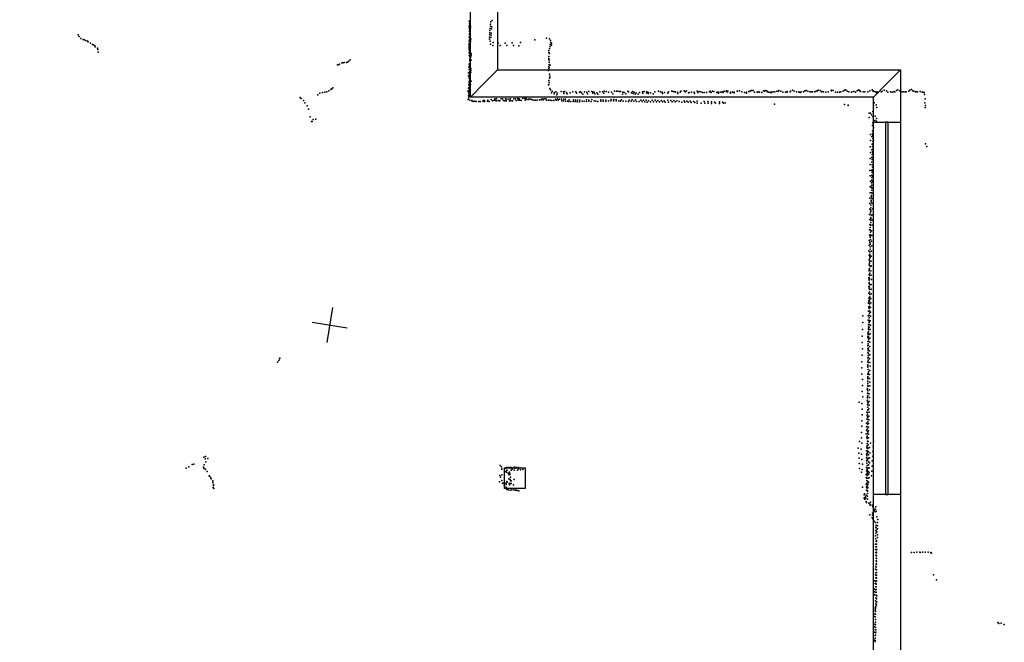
# Model space of a CAD drawing. Header units: millimetres. Extents: x -32813 to 10799, y -19025 to 25907.
# Tile 17 of 31: x -634 to 10425, y -6898 to 92. Entities that reach past the tile are written whole.
import ezdxf

# ---------------------------------------------------------------- set-up
doc = ezdxf.new("R2010")
doc.units = ezdxf.units.MM
for name, color, linetype in [('DOORS', 7, 'Continuous'), ('P', 9, 'Continuous'), ('PANOS', 10, 'Continuous'), ('ROOMS', 1, 'Continuous'), ('WALLS', 3, 'Continuous')]:
    doc.layers.add(name, color=color, linetype=linetype)

# ---------------------------------------------------------------- blocks, each defined once
blk = doc.blocks.new('Column_R_48')
for points in [[(-115.006, 115), (115.003, 115)], [(-115.006, -115.004), (-115.006, 115)], [(115.003, 115), (115.003, -115.004)], [(115.003, -115.004), (-115.006, -115.004)]]:
    blk.add_lwpolyline(points)
blk = doc.blocks.new('8-Garage_45')
blk.add_lwpolyline([(-1369.95, 10.0018), (1370.02, 10.0018), (1370.02, -9.99825), (-1369.95, -9.99825), (-1369.95, 10.0018)])

msp = doc.modelspace()

# ---------------------------------------------------------------- linework, layer by layer
at = {"layer": 'DOORS'}
msp.add_lwpolyline([(9259, -1060), (9259, -5240), (8954, -5240), (8954, -1060), (9259, -1060)], dxfattribs=at)
at = {"layer": 'P'}
for p in [(4415, 75), (4415, 14), (4416, 77), (4417, 44), (4417, 28), (4420, 68), (4420, 10), (4421, 12), (4425, 57), (4426, 54), (4428, 18), (4430, 1), (4655, 43), (4655, 20), (4659, 67), (4669, 13), (4672, 85), (25, -76), (35, -95), (4415, -105), (4417, -23), (4418, -39), (4418, -67), (4419, -73), (4420, -7), (4420, -102), (4421, -26), (4423, -95), (4424, -56), (4642, -103), (4646, -54), (4646, -79), (4647, -30), (4650, -5), (4657, -109), (4662, -59), (4662, -83), (4667, -11), (53, -119), (81, -132), (91, -134), (108, -143), (128, -150), (137, -155), (160, -171), (185, -188), (194, -191), (212, -200), (214, -214), (4413, -148), (4413, -185), (4413, -218), (4414, -209), (4415, -175), (4415, -192), (4420, -125), (4420, -143), (4423, -133), (4425, -162), (4426, -196), (4428, -154), (4429, -138), (4433, -122), (4643, -126), (4652, -148), (4653, -182), (4681, -198), (4685, -163), (4741, -170), (4762, -198), (4819, -170), (4838, -198), (4896, -169), (4914, -199), (4974, -202), (4992, -162), (5153, -134), (5282, -114), (5317, -124), (5325, -185), (5325, -207), (5328, -142), (5330, -162), (5338, -174), (5339, -195), (240, -228), (243, -243), (247, -273), (4414, -244), (4414, -281), (4415, -228), (4416, -310), (4420, -262), (4420, -266), (4422, -286), (4422, -323), (4424, -234), (4424, -300), (4424, -331), (4425, -266), (4435, -323), (4437, -306), (4438, -288), (5309, -322), (5311, -255), (5311, -277), (5317, -231), (5317, -289), (2935, -414), (2947, -413), (2959, -407), (2986, -394), (2999, -394), (3011, -388), (3037, -388), (3050, -386), (3065, -375), (3079, -358), (4412, -440), (4415, -406), (4419, -430), (4422, -400), (4422, -416), (4423, -360), (4423, -367), (4424, -342), (4424, -379), (4426, -424), (4427, -421), (4427, -438), (4436, -362), (5310, -432), (5311, -343), (5311, -356), (5314, -409), (5315, -363), (5315, -386), (5324, -418), (4406, -537), (4409, -504), (4411, -542), (4413, -468), (4417, -547), (4419, -497), (4419, -510), (4419, -526), (4419, -529), (4421, -463), (4422, -491), (4424, -455), (4432, -476), (4432, -496), (4434, -457), (5304, -479), (5309, -455), (5312, -446), (5318, -519), (5319, -542), (4410, -641), (4413, -563), (4415, -617), (4416, -606), (4417, -558), (4417, -586), (4417, -586), (4417, -649), (4419, -569), (4419, -629), (4419, -639), (4430, -636), (4436, -598), (5307, -638), (5310, -591), (5311, -636), (5312, -613), (5316, -565), (5321, -555), (2714, -751), (2736, -732), (2769, -727), (2793, -722), (2815, -716), (2838, -706), (2860, -690), (2872, -683), (2883, -674), (4400, -711), (4407, -676), (4409, -761), (4410, -769), (4411, -706), (4411, -727), (4411, -733), (4413, -702), (4415, -751), (4416, -670), (4417, -689), (4419, -670), (4423, -757), (4424, -714), (5319, -679), (5320, -679), (5329, -697), (5341, -730), (5347, -712), (5368, -724), (5369, -740), (5389, -716), (5401, -750), (5403, -731), (5447, -713), (5476, -718), (5478, -735), (5487, -715), (5509, -725), (5514, -741), (5548, -728), (5578, -717), (5614, -718), (5621, -734), (5653, -721), (5664, -719), (5678, -730), (5692, -744), (5709, -719), (5737, -722), (5744, -740), (5760, -714), (5794, -714), (5799, -716), (5805, -731), (5819, -722), (5827, -741), (5848, -729), (5861, -745), (5882, -716), (5911, -717), (5926, -731), (5932, -711), (5953, -715), (5979, -722), (6014, -723), (6027, -741), (6048, -712), (6071, -712), (6085, -712), (6104, -715), (6116, -715), (6138, -743), (6140, -722), (6156, -726), (6174, -742), (6195, -711), (6206, -718), (6236, -728), (6248, -713), (6256, -736), (6267, -722), (6279, -744), (6290, -730), (6313, -743), (6329, -725), (6360, -716), (6366, -732), (6381, -714), (6405, -729), (6409, -716), (6424, -737), (6425, -726), (6453, -729), (6482, -741), (6501, -718), (6540, -712), (6564, -716), (6584, -722), (6586, -735), (6610, -724), (6647, -734), (6652, -717), (6691, -709), (6704, -714), (6711, -714), (6727, -717), (6727, -722), (6755, -722), (6757, -736), (6786, -720), (6793, -710), (6830, -708), (6840, -718), (6857, -708), (6878, -729), (6887, -724), (6913, -723), (6941, -721), (6947, -736), (6977, -712), (6984, -727), (6999, -714), (7018, -719), (7035, -725), (7054, -727), (7081, -726), (7115, -718), (7122, -712), (7133, -724), (7148, -709), (7162, -715), (7197, -724), (7202, -721), (7214, -733), (7220, -723), (7243, -723), (7255, -716), (7267, -725), (7277, -712), (7301, -713), (7305, -706), (7317, -719), (7320, -712), (7348, -732), (7350, -722), (7373, -720), (7391, -730), (7392, -720), (7425, -709), (7430, -710), (7449, -705), (7477, -716), (7506, -724), (7529, -721), (7530, -731), (7556, -713), (7570, -710), (7584, -703), (7604, -702), (7621, -720), (7649, -722), (7660, -718), (7676, -720), (7701, -727), (7721, -708), (7732, -711), (7744, -703), (7757, -706), (7764, -716), (7777, -720), (7794, -720), (7805, -728), (7810, -721), (7829, -718), (7846, -717), (7869, -709), (7888, -709), (7893, -701), (7916, -711), (7937, -721), (7969, -720), (7987, -723), (7988, -715), (8021, -718), (8024, -709), (8047, -699), (8066, -711), (8090, -717), (8118, -717), (8121, -722), (8134, -727), (8145, -719), (8168, -718), (8183, -705), (8200, -701), (8220, -711), (8241, -719), (8255, -718), (8269, -717), (8296, -716), (8312, -711), (8327, -706), (8335, -698), (8356, -703), (8372, -716), (8375, -713), (8396, -718), (8419, -722), (8446, -718), (8479, -707), (8483, -698), (8503, -704), (8528, -721), (8552, -721), (8574, -722), (8588, -719), (8615, -710), (8632, -699), (8645, -697), (8660, -712), (8679, -718), (8707, -721), (8713, -717), (8735, -715), (8754, -721), (8771, -707), (8787, -694), (8796, -698), (8803, -705), (8811, -713), (8839, -719), (8840, -716), (8860, -718), (8891, -717), (8916, -707), (8941, -696), (8950, -705), (8955, -712), (8963, -715), (8982, -719), (8991, -728), (8992, -719), (9010, -724), (9041, -719), (9053, -709), (9077, -699), (9103, -705), (9118, -720), (9147, -719), (9166, -720), (9185, -718), (9195, -718), (9216, -704), (9228, -697), (9252, -707), (9279, -717), (9297, -718), (9315, -719), (9324, -718), (9353, -711), (9364, -699), (9383, -692), (9398, -707), (9407, -710), (9427, -717), (9434, -716), (9451, -719), (9479, -713), (9504, -722), (9513, -721), (9526, -724), (9529, -747), (2516, -783), (2528, -791), (2554, -816), (2568, -843), (2594, -875), (4405, -804), (4410, -785), (4423, -813), (4444, -815), (4448, -823), (4463, -825), (4479, -823), (4493, -825), (4524, -826), (4540, -826), (4571, -827), (4573, -814), (4586, -828), (4588, -816), (4622, -824), (4623, -813), (4638, -825), (4663, -805), (4676, -817), (4696, -813), (4702, -797), (4711, -816), (4720, -797), (4727, -817), (4746, -816), (4760, -819), (4773, -796), (4789, -797), (4799, -816), (4815, -817), (4824, -798), (4832, -817), (4839, -801), (4859, -801), (4867, -818), (4880, -797), (4884, -819), (4903, -818), (4917, -795), (4936, -796), (4944, -814), (4960, -791), (4964, -812), (4975, -795), (4984, -811), (5000, -814), (5018, -791), (5038, -791), (5043, -810), (5055, -792), (5066, -805), (5085, -805), (5089, -798), (5109, -801), (5123, -807), (5140, -811), (5159, -812), (5179, -811), (5203, -809), (5222, -809), (5234, -797), (5245, -808), (5257, -796), (5277, -796), (5285, -810), (5304, -812), (5326, -812), (5344, -816), (5366, -815), (5384, -800), (5390, -813), (5408, -797), (5413, -813), (5428, -800), (5453, -799), (5454, -817), (5474, -820), (5477, -799), (5495, -821), (5497, -801), (5518, -822), (5535, -828), (5538, -807), (5558, -827), (5582, -827), (5586, -808), (5605, -828), (5608, -810), (5627, -830), (5630, -811), (5653, -829), (5656, -811), (5683, -824), (5708, -824), (5731, -826), (5734, -809), (5760, -810), (5760, -824), (5784, -826), (5792, -804), (5817, -818), (5837, -824), (5861, -826), (5892, -823), (5895, -808), (5919, -823), (5920, -810), (5948, -810), (5949, -821), (5978, -819), (6007, -819), (6011, -805), (6035, -819), (6039, -805), (6064, -818), (6067, -807), (6094, -817), (6115, -824), (6124, -808), (6145, -824), (6176, -822), (6203, -825), (6212, -811), (6235, -824), (6245, -808), (6265, -824), (6281, -806), (6293, -827), (6324, -827), (6341, -810), (6358, -826), (6373, -810), (6386, -829), (6402, -812), (6415, -832), (6428, -819), (6452, -830), (6471, -812), (6484, -830), (6504, -812), (6518, -830), (6535, -815), (6553, -830), (6572, -815), (6585, -831), (6603, -818), (6616, -834), (6646, -813), (6652, -834), (6681, -814), (6693, -831), (6715, -816), (6730, -830), (6746, -820), (6774, -826), (6802, -833), (6828, -817), (6838, -834), (6859, -822), (6874, -835), (6896, -824), (6909, -838), (6935, -825), (6948, -838), (6976, -824), (6977, -846), (7020, -844), (7054, -827), (7061, -845), (7095, -828), (7099, -846), (7137, -829), (7138, -848), (7171, -835), (7183, -846), (7225, -848), (7227, -829), (7260, -835), (7273, -845), (7291, -843), (7844, -856), (8631, -860), (8670, -868), (8670, -873), (8955, -876), (8963, -842), (8987, -862), (9531, -842), (9537, -797), (9539, -872), (2609, -911), (8909, -957), (8923, -959), (8934, -976), (8950, -940), (8950, -995), (8954, -908), (8974, -991), (8993, -892), (9536, -895), (2629, -999), (2644, -1052), (2653, -1049), (2662, -1030), (2691, -1023), (8909, -1005), (8944, -1096), (8949, -1064), (8970, -1039), (8988, -1016), (8991, -1046), (8922, -1197), (8943, -1187), (8946, -1157), (8948, -1213), (8950, -1202), (8953, -1151), (8953, -1180), (8955, -1120), (8923, -1263), (8937, -1219), (8942, -1307), (8946, -1302), (8947, -1243), (8947, -1271), (8954, -1266), (9539, -1303), (8919, -1336), (8922, -1399), (8937, -1368), (8942, -1420), (8943, -1391), (8945, -1332), (8946, -1360), (8950, -1403), (8951, -1335), (9555, -1332), (8917, -1535), (8920, -1467), (8937, -1456), (8939, -1508), (8941, -1450), (8941, -1537), (8942, -1478), (8951, -1469), (8951, -1534), (8914, -1602), (8935, -1602), (8939, -1652), (8940, -1594), (8941, -1623), (8944, -1565), (8946, -1604), (8918, -1660), (8921, -1720), (8935, -1738), (8936, -1681), (8937, -1709), (8937, -1766), (8946, -1667), (8946, -1730), (8917, -1850), (8920, -1784), (8933, -1852), (8934, -1774), (8935, -1794), (8936, -1823), (8943, -1795), (8944, -1856), (8914, -1972), (8916, -1911), (8928, -1888), (8929, -1945), (8930, -1936), (8932, -1880), (8932, -1908), (8932, -1964), (8946, -1914), (8947, -1973), (8912, -2095), (8915, -2034), (8924, -2076), (8925, -2020), (8926, -1992), (8926, -2048), (8927, -2056), (8942, -2097), (8947, -2033), (8913, -2153), (8915, -2209), (8925, -2186), (8926, -2140), (8927, -2130), (8927, -2157), (8928, -2103), (8940, -2158), (8912, -2269), (8919, -2241), (8919, -2269), (8921, -2214), (8921, -2295), (8933, -2280), (8940, -2216), (8906, -2388), (8912, -2327), (8916, -2405), (8917, -2431), (8918, -2351), (8920, -2334), (8920, -2416), (8921, -2377), (8922, -2323), (8934, -2393), (8938, -2332), (8904, -2502), (8909, -2441), (8915, -2513), (8915, -2540), (8919, -2486), (8920, -2458), (8933, -2505), (8937, -2446), (8907, -2553), (8908, -2607), (8911, -2638), (8912, -2594), (8912, -2646), (8914, -2554), (8914, -2567), (8914, -2620), (8917, -2579), (8929, -2619), (8931, -2562), (8906, -2717), (8907, -2662), (8909, -2727), (8912, -2700), (8913, -2753), (8916, -2673), (8926, -2679), (8927, -2727), (8929, -2672), (8902, -2807), (8906, -2770), (8906, -2834), (8909, -2807), (8909, -2822), (8909, -2860), (8909, -2870), (8910, -2818), (8912, -2780), (8928, -2778), (8934, -2825), (8905, -2904), (8905, -2978), (8906, -2924), (8910, -2966), (8911, -2913), (8912, -2939), (8915, -2886), (8928, -2882), (8928, -2933), (8901, -3082), (8901, -3089), (8903, -3063), (8907, -3026), (8908, -3037), (8911, -3072), (8912, -3052), (8913, -3018), (8914, -3045), (8915, -2992), (8926, -3038), (8926, -3088), (8928, -2986), (8900, -3181), (8902, -3131), (8906, -3143), (8909, -3151), (8910, -3098), (8911, -3124), (8911, -3177), (8911, -3203), (8915, -3099), (8922, -3190), (8923, -3140), (8836, -3309), (8837, -3234), (8896, -3233), (8897, -3281), (8904, -3282), (8905, -3224), (8907, -3255), (8907, -3302), (8909, -3309), (8911, -3230), (8919, -3290), (8923, -3238), (8833, -3385), (8893, -3428), (8898, -3330), (8898, -3376), (8899, -3355), (8899, -3383), (8899, -3409), (8900, -3413), (8905, -3388), (8906, -3335), (8909, -3361), (8917, -3388), (8921, -3336), (8830, -3462), (8830, -3532), (8893, -3475), (8894, -3462), (8894, -3521), (8895, -3435), (8895, -3440), (8898, -3519), (8899, -3467), (8899, -3492), (8903, -3494), (8909, -3442), (8915, -3483), (8915, -3530), (8918, -3434), (8831, -3602), (8893, -3598), (8894, -3571), (8895, -3624), (8896, -3566), (8897, -3546), (8897, -3611), (8899, -3595), (8911, -3625), (8913, -3578), (2263, -3752), (2276, -3733), (2284, -3717), (2290, -3709), (8824, -3749), (8828, -3676), (8893, -3650), (8894, -3703), (8894, -3749), (8895, -3677), (8895, -3756), (8897, -3729), (8897, -3754), (8899, -3654), (8899, -3701), (8911, -3716), (8913, -3669), (8913, -3758), (8825, -3816), (8892, -3795), (8893, -3808), (8894, -3782), (8895, -3837), (8896, -3835), (8898, -3862), (8915, -3846), (8918, -3798), (8823, -3887), (8831, -3948), (8892, -3927), (8893, -3914), (8893, -3968), (8894, -3888), (8894, -3940), (8894, -3969), (8896, -3888), (8897, -3879), (8912, -3892), (8912, -3936), (8914, -3977), (8830, -4082), (8832, -4014), (8886, -4060), (8889, -4047), (8891, -4074), (8892, -3994), (8892, -4014), (8892, -4020), (8895, -4022), (8910, -4065), (8913, -4020), (8793, -4202), (8835, -4142), (8885, -4188), (8887, -4102), (8888, -4144), (8889, -4180), (8890, -4153), (8891, -4126), (8893, -4100), (8907, -4194), (8908, -4109), (8911, -4149), (8824, -4217), (8828, -4280), (8888, -4227), (8891, -4206), (8891, -4234), (8891, -4260), (8891, -4287), (8891, -4292), (8896, -4211), (8905, -4278), (8908, -4235), (8825, -4411), (8828, -4344), (8881, -4394), (8882, -4313), (8886, -4350), (8887, -4340), (8890, -4320), (8890, -4367), (8891, -4422), (8892, -4374), (8892, -4395), (8903, -4401), (8905, -4359), (8907, -4316), (8825, -4473), (8876, -4439), (8876, -4518), (8877, -4478), (8885, -4475), (8888, -4448), (8888, -4503), (8888, -4530), (8898, -4484), (8899, -4523), (8901, -4442), (8820, -4542), (8820, -4604), (8874, -4558), (8880, -4594), (8883, -4610), (8884, -4584), (8887, -4639), (8888, -4557), (8893, -4539), (8897, -4642), (8899, -4562), (8900, -4601), (8785, -4718), (8798, -4645), (8818, -4729), (8825, -4661), (8877, -4749), (8881, -4709), (8885, -4694), (8886, -4666), (8886, -4721), (8886, -4748), (8896, -4681), (8896, -4719), (8910, -4710), (8921, -4663), (8950, -4755), (8951, -4700), (8954, -4646), (1433, -4819), (1451, -4839), (1452, -4814), (1478, -4836), (8790, -4773), (8794, -4831), (8821, -4787), (8823, -4846), (8877, -4787), (8877, -4826), (8879, -4861), (8882, -4804), (8882, -4858), (8884, -4831), (8886, -4776), (8889, -4845), (8892, -4762), (8896, -4791), (8897, -4757), (8898, -4831), (8901, -4792), (8912, -4826), (8915, -4772), (8941, -4862), (8948, -4810), (1236, -4944), (1265, -4928), (1304, -4902), (1322, -4897), (1430, -4931), (1434, -4942), (1439, -4907), (1449, -4953), (1455, -4960), (1457, -4873), (4763, -4912), (4779, -4927), (4780, -4953), (4781, -4950), (4816, -4942), (4827, -4942), (4833, -4934), (4836, -4964), (4838, -4968), (4851, -4934), (4870, -4935), (4886, -4967), (4888, -4934), (4888, -4940), (4898, -4953), (4920, -4931), (4920, -4964), (4928, -4943), (4929, -4937), (4934, -4934), (4946, -4935), (4957, -4964), (4966, -4937), (4968, -4949), (4987, -4939), (4992, -4961), (5016, -4958), (8795, -4891), (8798, -4948), (8830, -4960), (8831, -4899), (8877, -4936), (8879, -4973), (8882, -4887), (8884, -4914), (8885, -4971), (8886, -4957), (8887, -4943), (8898, -4870), (8898, -4944), (8900, -4905), (8909, -4938), (8911, -4882), (8938, -4976), (8940, -4919), (1473, -4982), (1494, -5030), (1502, -5036), (1514, -5050), (1516, -5063), (1535, -5086), (4759, -5027), (4767, -5043), (4781, -5019), (4783, -5081), (4818, -4979), (4835, -4989), (4851, -4999), (4861, -5019), (4861, -5062), (4862, -5004), (4864, -4997), (4866, -4990), (4875, -5011), (4875, -5070), (4879, -5043), (4885, -5084), (4919, -5069), (8821, -4989), (8873, -5013), (8875, -5048), (8881, -5055), (8882, -5083), (8885, -4999), (8885, -5027), (8888, -4986), (8889, -5015), (8897, -5054), (8898, -4980), (8901, -5014), (8906, -4994), (8907, -5053), (8934, -5030), (1534, -5103), (1541, -5160), (1543, -5125), (1545, -5138), (1547, -5170), (4757, -5098), (4788, -5113), (4804, -5112), (4808, -5133), (4810, -5142), (4817, -5168), (4828, -5111), (4831, -5156), (4832, -5124), (4832, -5127), (4837, -5094), (4838, -5181), (4841, -5099), (4850, -5184), (4854, -5188), (4865, -5114), (4867, -5123), (4869, -5132), (4874, -5191), (4875, -5115), (4878, -5087), (4886, -5115), (4895, -5187), (4912, -5131), (4917, -5188), (4935, -5190), (4948, -5191), (4954, -5194), (4974, -5197), (8834, -5155), (8873, -5123), (8878, -5155), (8878, -5190), (8881, -5111), (8883, -5168), (8884, -5140), (8889, -5129), (8892, -5093), (8892, -5159), (8893, -5128), (8894, -5163), (8900, -5105), (8850, -5278), (8852, -5241), (8856, -5230), (8856, -5293), (8858, -5291), (8865, -5267), (8870, -5280), (8873, -5247), (8887, -5198), (8888, -5256), (8888, -5290), (8890, -5201), (8890, -5228), (8875, -5316), (8876, -5328), (8902, -5335), (8914, -5346), (8920, -5359), (8922, -5325), (8940, -5360), (8947, -5379), (8951, -5383), (8952, -5359), (8962, -5404), (8963, -5417), (8978, -5403), (8982, -5377), (8913, -5469), (8942, -5500), (8943, -5470), (8945, -5450), (8949, -5511), (8976, -5432), (8986, -5426), (8995, -5490), (9006, -5518), (8965, -5538), (8979, -5552), (8981, -5605), (8984, -5584), (8984, -5638), (8985, -5614), (8999, -5590), (9000, -5555), (9001, -5623), (8980, -5704), (8982, -5643), (8982, -5735), (8983, -5674), (8993, -5660), (9000, -5723), (9001, -5690), (8979, -5857), (8980, -5796), (8982, -5827), (8987, -5762), (8988, -5768), (8990, -5761), (8990, -5795), (8990, -5828), (8990, -5860), (8993, -5858), (8982, -5890), (8982, -5920), (8986, -5954), (8988, -5893), (8988, -5927), (8988, -5959), (8991, -5888), (9381, -5889), (9413, -5891), (9444, -5885), (9475, -5886), (9479, -5891), (9507, -5886), (9537, -5887), (9569, -5886), (9600, -5891), (9606, -5897), (8980, -6078), (8983, -6044), (8984, -5984), (8985, -6056), (8986, -6017), (8991, -5990), (8991, -6021), (8978, -6141), (8982, -6175), (8983, -6120), (8987, -6176), (8988, -6086), (8990, -6114), (8990, -6146), (8991, -6149), (8991, -6180), (9629, -6142), (8968, -6303), (8969, -6208), (8973, -6239), (8981, -6215), (8981, -6239), (8982, -6276), (8985, -6245), (8986, -6274), (8988, -6210), (9665, -6197), (8966, -6365), (8967, -6333), (8980, -6309), (8982, -6338), (8983, -6399), (8985, -6369), (8986, -6307), (8986, -6337), (8990, -6409), (8992, -6376), (8973, -6514), (8977, -6432), (8979, -6522), (8980, -6506), (8981, -6461), (8983, -6491), (8989, -6476), (8991, -6443), (8994, -6443), (8962, -6578), (8965, -6607), (8975, -6614), (8976, -6537), (8979, -6552), (8979, -6582), (8966, -6726), (8969, -6695), (8979, -6702), (8980, -6642), (8980, -6671), (8980, -6732), (10353, -6675), (10362, -6688), (10388, -6682), (10425, -6700), (8960, -6759), (8964, -6785), (8973, -6822), (8973, -6851), (8975, -6851), (8977, -6791), (8977, -6817), (8981, -6760), (8982, -6784), (8966, -6873), (8974, -6879), (8976, -6889)]:
    msp.add_point(p, dxfattribs=at)
at = {"layer": 'PANOS'}
for points in [[(2880, -3139), (2816, -3534)], [(2651, -3305), (3046, -3369)]]:
    msp.add_lwpolyline(points, dxfattribs=at)
at = {"layer": 'ROOMS'}
msp.add_lwpolyline([(-1042, 18495), (-1042, 16191), (-1019, 16191), (-1019, 13575), (-1019, 1679), (-1019, -13598), (4225, -13598), (4225, -11070), (5928, -11070), (8954, -11070), (8954, -776), (4428, -776), (4428, 11786), (4428, 11786), (4189, 16390), (3929, 16377), (3820, 18495), (-1042, 18495)], close=True, dxfattribs=at)
at = {"layer": 'WALLS'}
for points in [[(4733, 11801), (4733, -471), (4580, -623), (4428, -776), (4428, 11786), (4580, 11794), (4733, 11801)], [(4733, -471), (9259, -471), (9107, -623), (8954, -776), (4428, -776), (4580, -623), (4733, -471)], [(9259, -471), (9259, -11160), (9107, -11160), (8954, -11070), (8954, -776), (9107, -623), (9259, -471)]]:
    msp.add_lwpolyline(points, dxfattribs=at)

# ---------------------------------------------------------------- block references
at = {"layer": 'DOORS', "xscale": 1.52555, "yscale": -1.52555, "rotation": 270}
msp.add_blockref('8-Garage_45', (9107, -3150), dxfattribs=at)
at = {"layer": 'WALLS'}
msp.add_blockref('Column_R_48', (4928, -5055), dxfattribs=at)

doc.saveas('drawing.dxf')
